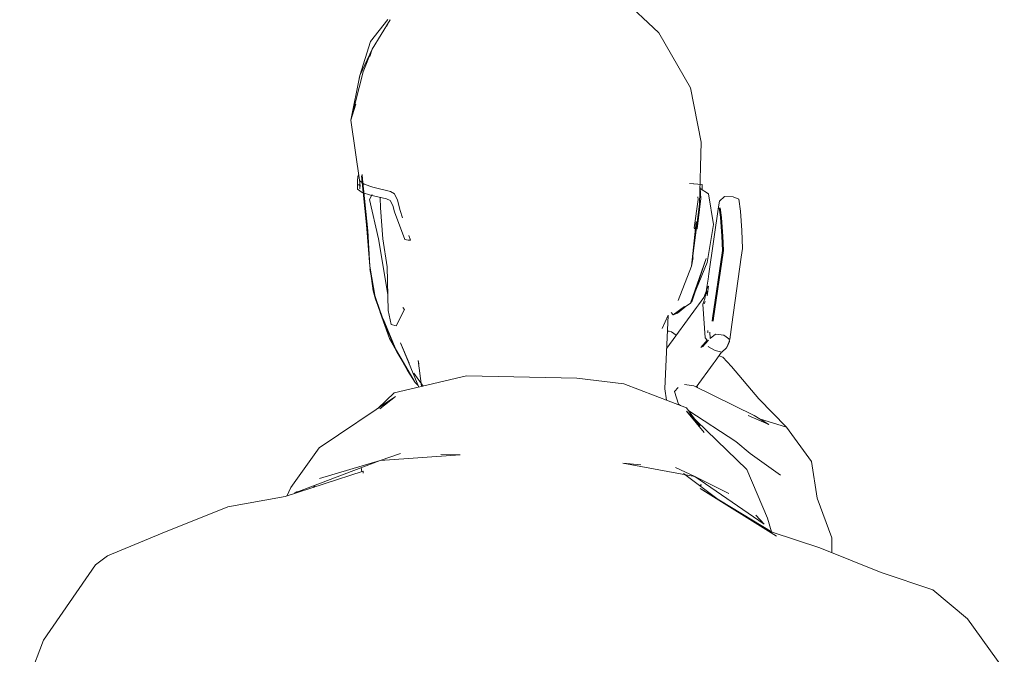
# Model space of a CAD drawing. Header units: millimetres. Extents: x -14485 to 13127, y -18923 to 3272.
# Tile 18 of 119: x 10042 to 10546, y 1321 to 1646. Entities that reach past the tile are written whole.
import ezdxf

# ---------------------------------------------------------------- set-up
doc = ezdxf.new("R2010")
doc.units = ezdxf.units.MM
doc.layers.add('G-IMPT', color=7, linetype='Continuous', lineweight=5)

# ---------------------------------------------------------------- blocks, each defined once
blk = doc.blocks.new('Homem Celular - pessoa_00002_dwg-2516909-CORTE_CALÇADA')
at = {"layer": 'G-IMPT', "color": 253, "true_color": 0xaaaaaa}
for p, q in [((6607.91, 1658.64), (6628.47, 1639.41)), ((6480.97, 1634.91), (6489.8, 1646.23)), ((6490.93, 1645.94), (6481.8, 1631.09)), ((6489.1, 1642.6), (6490.93, 1645.94)), ((6628.47, 1639.41), (6644.64, 1611.21)), ((6475.37, 1617.59), (6480.97, 1634.91)), ((6475.37, 1617.59), (6481.8, 1631.09)), ((6477.22, 1619.42), (6481.8, 1631.09)), ((6480.64, 1627.19), (6481.8, 1631.09)), ((6470.92, 1594.72), (6477.22, 1619.42)), ((6475.37, 1617.59), (6470.92, 1594.72)), ((6475.18, 1616.18), (6475.37, 1617.59)), ((6475.31, 1616.23), (6475.37, 1617.59)), ((6475.37, 1617.59), (6476.8, 1620.21)), ((6644.64, 1611.21), (6650.17, 1583.42)), ((6470.92, 1594.72), (6473.36, 1602.86)), ((6470.92, 1594.72), (6475.44, 1562.72)), ((6650.17, 1583.42), (6649.23, 1551.72)), ((6474.46, 1565.81), (6474.21, 1563.65)), ((6474.22, 1559.45), (6474.21, 1563.65)), ((6474.88, 1566.68), (6474.46, 1565.81)), ((6475.44, 1563.7), (6475.5, 1559.5)), ((6475.44, 1563.7), (6477.74, 1561.95)), ((6478.82, 1541.12), (6476.34, 1566.27)), ((6476.73, 1564.47), (6476.56, 1566.96)), ((6479.51, 1538.14), (6476.73, 1564.47)), ((6646.02, 1562.16), (6644.1, 1562.35)), ((6650.71, 1561.77), (6644.1, 1562.35)), ((6474.22, 1559.45), (6476.58, 1557.74)), ((6474.41, 1561.57), (6475.05, 1561.59)), ((6475.67, 1561.34), (6474.41, 1561.57)), ((6475.05, 1561.59), (6475.69, 1561.62)), ((6475.69, 1561.62), (6475.5, 1559.5)), ((6480.94, 1556.31), (6476.58, 1557.74)), ((6477.74, 1561.95), (6482.04, 1560.48)), ((6482.04, 1560.48), (6491.06, 1558.27)), ((6493.14, 1556.97), (6491.06, 1558.27)), ((6649.5, 1560.83), (6649.6, 1559.94)), ((6650, 1554.67), (6649.6, 1559.94)), ((6653.84, 1556.99), (6649.61, 1559.79)), ((6650.6, 1559.13), (6650.71, 1561.77)), ((6481.78, 1556.68), (6480.44, 1554.07)), ((6484.97, 1534.01), (6480.44, 1554.07)), ((6480.94, 1556.31), (6489.04, 1554.43)), ((6486.03, 1549.8), (6485.83, 1554.93)), ((6489.04, 1554.43), (6491.03, 1553.65)), ((6491.03, 1553.65), (6492.34, 1550.99)), ((6494.76, 1553.7), (6493.14, 1556.97)), ((6494.76, 1553.7), (6496, 1548.46)), ((6646.6, 1539.53), (6648.56, 1554.04)), ((6650, 1554.67), (6648.09, 1539.17)), ((6648.45, 1555.47), (6648.56, 1554.04)), ((6653.84, 1556.99), (6656.45, 1541.23)), ((6659.49, 1553.32), (6659.06, 1550.38)), ((6662.15, 1555.7), (6659.49, 1553.32)), ((6662.15, 1555.7), (6666.5, 1555.39)), ((6666.5, 1555.39), (6669.4, 1554.27)), ((6669.4, 1554.27), (6670.25, 1548.14)), ((6486.03, 1549.8), (6487.19, 1533.95)), ((6493.17, 1547.78), (6492.34, 1550.99)), ((6493.17, 1547.78), (6498.47, 1533.57)), ((6497.35, 1544.66), (6496, 1548.46)), ((6645.17, 1519.93), (6649.23, 1551.72)), ((6654.02, 1516), (6659.06, 1550.38)), ((6659.37, 1549.86), (6660.05, 1544.99)), ((6659.84, 1549.84), (6660.52, 1544.97)), ((6670.99, 1538.19), (6670.25, 1548.14)), ((6645.17, 1519.93), (6647.6, 1542.6)), ((6660.05, 1544.99), (6660.77, 1535.34)), ((6660.52, 1544.97), (6661.25, 1535.32)), ((6480.48, 1520.05), (6478.82, 1541.12)), ((6480.48, 1520.05), (6479.51, 1538.14)), ((6646.6, 1539.53), (6646.91, 1539.12)), ((6648.09, 1539.17), (6647.5, 1539.15)), ((6656.45, 1541.23), (6653.22, 1521.86)), ((6671.3, 1528.99), (6670.99, 1538.19)), ((6484.97, 1534.01), (6489.79, 1505.44)), ((6487.19, 1533.95), (6489.49, 1519.64)), ((6498.47, 1533.57), (6500.22, 1533.23)), ((6500.22, 1533.23), (6500.81, 1533.25)), ((6501.4, 1533.28), (6500.51, 1535.77)), ((6500.81, 1533.25), (6501.4, 1533.28)), ((6661.01, 1528.03), (6660.77, 1535.34)), ((6661.25, 1535.32), (6661.49, 1528.01)), ((6661.01, 1528.03), (6660.84, 1526.83)), ((6661.49, 1528.01), (6661.31, 1526.8)), ((6671.3, 1528.99), (6670.68, 1524.57)), ((6652.7, 1523.92), (6644.7, 1501)), ((6653.22, 1521.86), (6644.7, 1501)), ((6645.17, 1519.93), (6646.06, 1524.42)), ((6652.7, 1523.92), (6645.54, 1502.32)), ((6655.95, 1493.47), (6660.84, 1526.83)), ((6656.42, 1493.45), (6661.31, 1526.8)), ((6670.68, 1524.57), (6665.86, 1490.2)), ((6482.22, 1507.42), (6480.48, 1520.05)), ((6480.48, 1520.05), (6483.39, 1503.14)), ((6480.55, 1518.56), (6483.39, 1503.14)), ((6489.49, 1519.64), (6489.95, 1497.31)), ((6645.17, 1519.93), (6638.32, 1502.44)), ((6652.88, 1508.2), (6653.64, 1513.42)), ((6653.64, 1513.42), (6654.02, 1516)), ((6488.4, 1489.72), (6482.22, 1507.42)), ((6485.01, 1498.9), (6482.22, 1507.42)), ((6482.22, 1507.42), (6483.39, 1503.14)), ((6652.23, 1504.27), (6652.98, 1508.78)), ((6653.13, 1504.85), (6652.88, 1508.2)), ((6653.93, 1509.72), (6652.98, 1508.78)), ((6653.13, 1504.85), (6653.93, 1509.72)), ((6488.4, 1489.72), (6483.39, 1503.14)), ((6645.54, 1502.32), (6644.7, 1501)), ((6651.5, 1504.04), (6648.72, 1500.23)), ((6652.08, 1503.24), (6650.93, 1500.51)), ((6652.58, 1506.62), (6651.5, 1504.04)), ((6652.23, 1501.99), (6651.73, 1500.8)), ((6652.54, 1506.14), (6651.87, 1504.55)), ((6651.87, 1504.55), (6651.9, 1504.25)), ((6652.25, 1505.1), (6651.9, 1504.25)), ((6652.08, 1503.24), (6652.23, 1504.27)), ((6488.4, 1489.72), (6485.01, 1498.9)), ((6489.95, 1497.31), (6491.47, 1490.17)), ((6498.24, 1497.89), (6494.07, 1489.52)), ((6497.41, 1498.78), (6498.24, 1497.89)), ((6632.53, 1478.06), (6647.67, 1498.79)), ((6635.75, 1495.12), (6644.7, 1501)), ((6641.56, 1499.39), (6635.75, 1495.12)), ((6641.69, 1499.02), (6638.07, 1495.92)), ((6648.72, 1500.23), (6647.67, 1498.79)), ((6652.23, 1483.25), (6650.93, 1500.51)), ((6490.71, 1483.03), (6485.92, 1496.36)), ((6494.37, 1476.15), (6487.41, 1493.06)), ((6633.27, 1494.96), (6630.2, 1488.08)), ((6633.27, 1494.96), (6631.62, 1457.17)), ((6635.75, 1495.12), (6634.8, 1496.21)), ((6638.07, 1495.92), (6635.75, 1495.12)), ((6655.72, 1491.91), (6655.95, 1493.47)), ((6656.42, 1493.45), (6656.19, 1491.89)), ((6494.37, 1476.15), (6488.4, 1489.72)), ((6494.07, 1489.52), (6491.47, 1490.17)), ((6632.91, 1486.76), (6633.77, 1486.66)), ((6635, 1486.44), (6633.77, 1486.66)), ((6653.58, 1485.81), (6653.49, 1487)), ((6664.73, 1482.4), (6665.5, 1487.61)), ((6665.5, 1487.61), (6665.86, 1490.2)), ((6503.71, 1460.53), (6490.71, 1483.03)), ((6494.37, 1476.15), (6490.71, 1483.03)), ((6490.71, 1483.03), (6499.87, 1466.57)), ((6637.39, 1484.72), (6635, 1486.44)), ((6653.13, 1482.2), (6649.98, 1478.47)), ((6653.85, 1482.21), (6650.85, 1478.65)), ((6653.13, 1482.2), (6652.23, 1483.25)), ((6654.53, 1486.25), (6654.78, 1482.91)), ((6657.44, 1485.29), (6654.78, 1482.91)), ((6661.81, 1484.68), (6657.44, 1485.29)), ((6664.73, 1482.4), (6661.81, 1484.68)), ((6664.48, 1482.6), (6664.57, 1481.42)), ((6500.77, 1470.44), (6496.26, 1480.73)), ((6505.57, 1458.14), (6496.26, 1480.73)), ((6653.81, 1478.76), (6653.79, 1479.07)), ((6657.26, 1476.85), (6653.81, 1478.76)), ((6660.63, 1476.02), (6657.26, 1476.85)), ((6660.63, 1476.02), (6663.05, 1478.21)), ((6663.05, 1478.21), (6664.21, 1480.96)), ((6664.57, 1481.42), (6663.32, 1478.46)), ((6664.21, 1480.96), (6664.19, 1481.26)), ((6503.71, 1460.53), (6494.37, 1476.15)), ((6507.06, 1458.53), (6505.37, 1471.66)), ((6505.37, 1471.66), (6505.66, 1470.09)), ((6657.25, 1471.4), (6660.62, 1476.02)), ((6659.29, 1474.2), (6661.28, 1473.36)), ((6665.71, 1468.69), (6661.28, 1473.36)), ((6503.71, 1460.53), (6499.87, 1466.57)), ((6647.58, 1458.16), (6656.2, 1469.96)), ((6657.25, 1471.4), (6656.2, 1469.96)), ((6665.71, 1468.69), (6679.68, 1452.09)), ((6530.11, 1463.91), (6492.94, 1455.17)), ((6507.88, 1458.68), (6503.05, 1465.24)), ((6530.11, 1463.91), (6586.49, 1462.66)), ((6586.49, 1462.66), (6610.62, 1459.79)), ((6503.71, 1460.53), (6505.14, 1459.17)), ((6642.67, 1447.51), (6610.62, 1459.79)), ((6631.62, 1457.17), (6632.37, 1451.46)), ((6636.46, 1455.82), (6638.4, 1457.97)), ((6646.44, 1458.73), (6641.64, 1459.41)), ((6646.44, 1458.73), (6677.28, 1443.55)), ((6648.46, 1457.73), (6647.97, 1458.7)), ((6493.76, 1453.35), (6454.67, 1427.05)), ((6484.6, 1447.19), (6492.94, 1455.17)), ((6493.76, 1453.35), (6485.66, 1447.06)), ((6636.46, 1455.82), (6638.56, 1449.35)), ((6679.68, 1452.09), (6693.8, 1437.58)), ((6638.56, 1449.35), (6639.57, 1448.7)), ((6649.41, 1438.2), (6642.67, 1447.51)), ((6642.67, 1445.73), (6673.42, 1415.89)), ((6642.67, 1445.73), (6651.66, 1434.87)), ((6643.82, 1445.92), (6667.9, 1430.22)), ((6684.76, 1438.95), (6674.15, 1443.58)), ((6684.76, 1438.95), (6677.28, 1443.55)), ((6693.8, 1437.58), (6680.02, 1441.87)), ((6693.8, 1437.58), (6706.54, 1420.09)), ((6440.15, 1406.79), (6454.67, 1427.05)), ((6667.9, 1430.22), (6675.22, 1424.15)), ((6496.21, 1424.2), (6485.83, 1420.54)), ((6526.83, 1423.44), (6485.83, 1420.54)), ((6516.93, 1423.68), (6526.83, 1423.44)), ((6690.71, 1412.99), (6675.22, 1424.15)), ((6485.83, 1420.54), (6441.87, 1403.86)), ((6485.83, 1420.54), (6454.78, 1411.45)), ((6476.4, 1414.83), (6476.08, 1416.84)), ((6476.1, 1416.85), (6476.51, 1414.89)), ((6619.25, 1418.44), (6610.07, 1419.2)), ((6610.07, 1419.2), (6646.82, 1412.38)), ((6637.04, 1416.98), (6646.82, 1412.38)), ((6709.58, 1401.39), (6706.54, 1420.09)), ((6437.23, 1402.13), (6477.07, 1415.07)), ((6477.07, 1415.07), (6477.2, 1414.08)), ((6659.46, 1400.17), (6641.05, 1413.97)), ((6646.82, 1412.38), (6682.34, 1388)), ((6646.82, 1412.38), (6664.28, 1403.61)), ((6673.42, 1415.89), (6684.14, 1391.03)), ((6440.15, 1406.79), (6438.01, 1402.38)), ((6451.67, 1406.82), (6452.36, 1407.84)), ((6649.62, 1407.55), (6650.08, 1408.33)), ((6688.61, 1381.8), (6649.66, 1406.28)), ((6686.5, 1383.83), (6649.66, 1406.28)), ((6649.88, 1407.35), (6650.08, 1408.33)), ((6407.92, 1396.88), (6437.23, 1402.13)), ((6441.87, 1403.86), (6443.37, 1404.74)), ((6716.93, 1380.93), (6709.58, 1401.39)), ((6374.27, 1383.47), (6407.92, 1396.88)), ((6688.61, 1381.8), (6659.46, 1400.17)), ((6682.34, 1388), (6678.09, 1392.54)), ((6686.08, 1384.08), (6684.14, 1391.03)), ((6346.24, 1371.79), (6374.27, 1383.47)), ((6710.81, 1375.88), (6686.5, 1383.83)), ((6717.09, 1373.65), (6716.93, 1380.93)), ((6742.27, 1363.35), (6710.81, 1375.88)), ((6340.14, 1367.12), (6346.24, 1371.79)), ((6313.54, 1328.62), (6340.14, 1367.12)), ((6768.76, 1354.35), (6742.27, 1363.35)), ((6768.76, 1354.35), (6786.37, 1339.64)), ((6786.37, 1339.64), (6805.28, 1313.54)), ((6301.36, 1296.79), (6313.54, 1328.62))]:
    blk.add_line(p, q, dxfattribs=at)
blk = doc.blocks.new('Homem Celular - Homem Celular-2517031-CORTE_CALÇADA')
blk.add_blockref('Homem Celular - pessoa_00002_dwg-2516909-CORTE_CALÇADA', (0, 0))

msp = doc.modelspace()

# ---------------------------------------------------------------- block references
at = {"layer": 'G-IMPT', "color": 253, "true_color": 0xaaaaaa}
msp.add_blockref('Homem Celular - Homem Celular-2517031-CORTE_CALÇADA', (3740.319, 0), dxfattribs=at)

doc.saveas('drawing.dxf')
